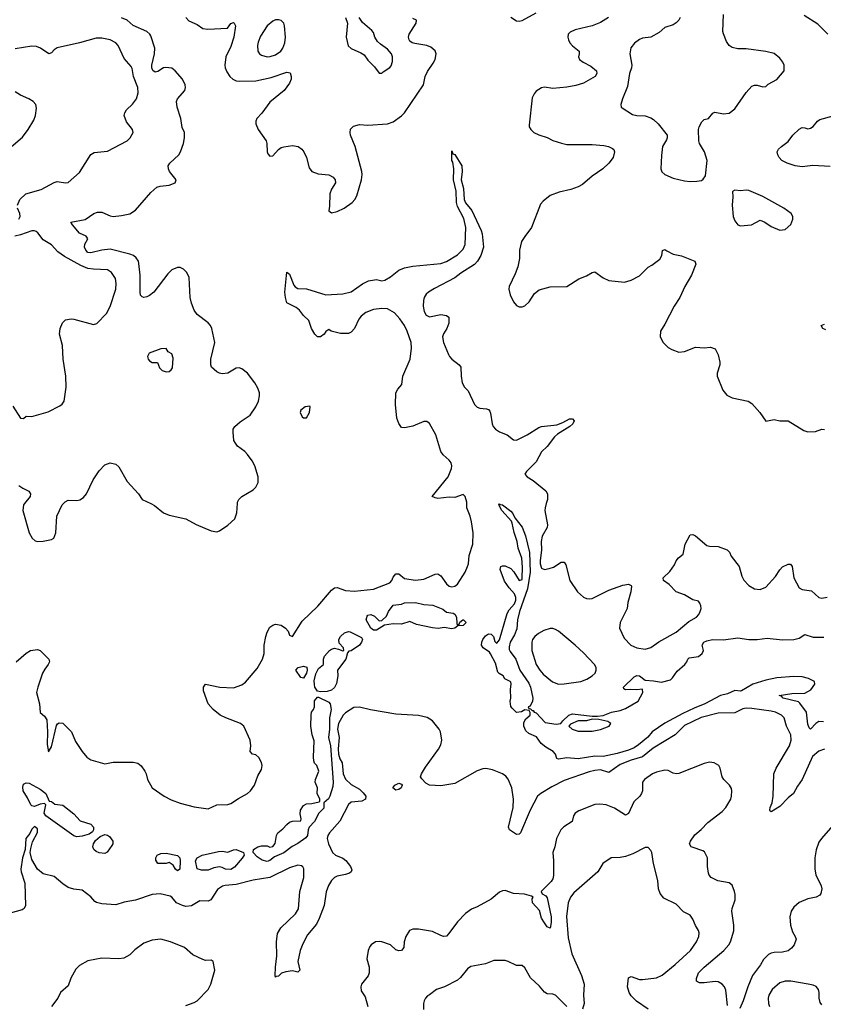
# Model space of a CAD drawing. Header units: inches. Extents: x 1839270 to 1929235, y 762242 to 910350.
# Tile 244 of 256: x 1862283 to 1868022, y 866425 to 873454. Entities that reach past the tile are written whole.
import ezdxf

# ---------------------------------------------------------------- set-up
doc = ezdxf.new("R2010")
doc.units = ezdxf.units.IN
doc.header["$MEASUREMENT"] = 0
doc.layers.add('B8866', color=7, linetype='Continuous')
doc.layers.add('B8867', color=7, linetype='Continuous')

msp = doc.modelspace()

# ---------------------------------------------------------------- linework, layer by layer
at = {"layer": 'B8866', "color": 5}
for points, elevation in [([(1862256.9, 868870), (1862330, 868933.1), (1862360.9, 868950), (1862410, 868958.9), (1862430, 868951.8), (1862490.1, 868890.1), (1862496, 868870), (1862487.6, 868850), (1862461.7, 868818.3), (1862446.5, 868790), (1862411.5, 868690), (1862404.1, 868650), (1862424.1, 868570), (1862428.2, 868508.2), (1862461.4, 868481.4), (1862476.3, 868456.3), (1862481.6, 868370), (1862478.8, 868278.8), (1862487.9, 868227.9), (1862510, 868262.8), (1862544.9, 868415.1), (1862552.6, 868427.4), (1862565.3, 868434.7), (1862590, 868432), (1862652.9, 868370), (1862681, 868301), (1862729, 868229), (1862763.6, 868190), (1862790, 868170.2), (1862890, 868140.8), (1862950, 868154.6), (1863093.7, 868153.7), (1863126.1, 868146.1), (1863150, 868128), (1863175.8, 868090), (1863186.4, 868070), (1863194.6, 868030), (1863230, 867971.3), (1863314.5, 867910), (1863365.2, 867885.2), (1863430, 867862.1), (1863530, 867835.3), (1863630, 867820.2), (1863692, 867848), (1863770, 867851), (1863790, 867858.5), (1863845, 867895), (1863909.7, 867930), (1863930.8, 867950), (1863960.3, 867990), (1863982.8, 868057.2), (1864010, 868102.4), (1864013.8, 868130), (1864010, 868151.5), (1863990, 868188.2), (1863970, 868205.1), (1863945.2, 868210), (1863930, 868229), (1863932.9, 868270), (1863929.7, 868310), (1863882.6, 868410), (1863859.6, 868430), (1863754.3, 868470), (1863715.6, 868490), (1863665.8, 868530), (1863629, 868570), (1863595.9, 868664.1), (1863594.5, 868690), (1863609, 868710), (1863711.9, 868688.1), (1863810, 868683.7), (1863870, 868706), (1863895.6, 868724.4), (1863978.2, 868821.8), (1864017.2, 868890), (1864029.8, 868930), (1864029.8, 868989.8), (1864041.1, 869050), (1864050, 869082), (1864070, 869118), (1864090, 869131.8), (1864110, 869138.3), (1864151.1, 869131.1), (1864180.5, 869110), (1864199.1, 869090), (1864210, 869061), (1864230, 869052), (1864300, 869160), (1864411.5, 869268.5), (1864510, 869380.8), (1864530, 869398.3), (1864550, 869400.8), (1864610, 869379.4), (1864673.5, 869373.5), (1864810, 869388.3), (1864925.2, 869434.8), (1864940.8, 869450), (1864950, 869474.9), (1864970, 869499), (1864990, 869499), (1865030, 869465.2), (1865110, 869452.2), (1865170, 869459.2), (1865250, 869495.9), (1865270, 869497.6), (1865290, 869484.6), (1865330, 869427.6), (1865348.9, 869410), (1865370, 869405.8), (1865390.5, 869409.5), (1865410, 869424.6), (1865464.9, 869510), (1865481.7, 869550), (1865489, 869570), (1865493.7, 869630), (1865518, 869710), (1865521.2, 869790), (1865509.8, 869870.2), (1865500.3, 869910), (1865477.2, 869970), (1865475.6, 870000)], 580), ([(1862318.4, 870000), (1862310.5, 869990), (1862305.5, 869950), (1862350.5, 869790), (1862371.9, 869751.9), (1862393.5, 869733.5), (1862410, 869728.7), (1862450, 869731.5), (1862510, 869742.4), (1862526.9, 869753.1), (1862541, 869790), (1862548.2, 869910), (1862586.6, 869990), (1862596.7, 870000)], 620), ([(1863219.8, 870000), (1863246.9, 869986.9), (1863310, 869934.8), (1863350, 869917.3), (1863470.3, 869890.2), (1863542.8, 869850), (1863650, 869804.4), (1863690, 869797.1), (1863710, 869805.5), (1863770, 869845.5), (1863818.7, 869890), (1863833.3, 869933.3), (1863838.7, 870000)], 620), ([(1868022, 868442), (1867990, 868444.5), (1867969, 868431), (1867929.8, 868389.8), (1867919.7, 868399.8), (1867910, 868424), (1867901.6, 868510), (1867854.7, 868574.7), (1867843.8, 868583.8), (1867734, 868610), (1867724, 868624), (1867706, 868630), (1867796.5, 868643.5), (1867890, 868647.3), (1867932, 868670), (1867961.2, 868710), (1867959, 868730), (1867915.3, 868750), (1867870, 868763.6), (1867810, 868765.1), (1867690, 868756.1), (1867610, 868740.3), (1867518.4, 868710), (1867438, 868662), (1867430, 868659.7), (1867390, 868666.6), (1867338.4, 868641.6), (1867288.2, 868630), (1867176.4, 868570), (1867100, 868540), (1867019.4, 868500.6), (1866890, 868431.6), (1866800.2, 868370), (1866767.9, 868332.1), (1866702.4, 868277.6), (1866670, 868256.9), (1866630, 868240.2), (1866550, 868215), (1866450, 868193.5), (1866390, 868196.4), (1866270, 868177.5), (1866190, 868185), (1866130, 868174.5), (1866119, 868179), (1866108, 868210), (1866093.7, 868230), (1866040.9, 868260.9), (1866007.4, 868287.4), (1865973.9, 868333.9), (1865918.1, 868358.1), (1865897.7, 868377.7), (1865883.1, 868410), (1865883, 868437), (1865896.9, 868463.1), (1865928.7, 868490), (1865928, 868508), (1865922, 868522), (1865890, 868528), (1865867.1, 868512.9), (1865830, 868509), (1865799.5, 868539.5), (1865791.4, 868551.4), (1865784.5, 868590), (1865789.7, 868610.3), (1865787.9, 868672.1), (1865793.6, 868713.6), (1865790, 868724), (1865786, 868730), (1865748.3, 868748.3), (1865735.8, 868770), (1865706.4, 868786.4), (1865696.8, 868796.8), (1865680.6, 868860.6), (1865646.1, 868926.1), (1865638.5, 868938.5), (1865591.8, 868970), (1865581.3, 868990), (1865582.9, 869010), (1865591.4, 869028.6), (1865610, 869054.8), (1865630, 869070.6), (1865650, 869066.8), (1865666.8, 869050), (1865676.3, 869016.3), (1865685.2, 869005.2), (1865690, 869004), (1865710, 869027.3), (1865764.9, 869215.1), (1865778.3, 869241.7), (1865815.8, 869284.2), (1865824.8, 869310), (1865825.3, 869330), (1865816.3, 869356.3), (1865777.5, 869397.5), (1865745.6, 869445.6), (1865714, 869530), (1865718, 869550), (1865730, 869556), (1865750, 869556), (1865790, 869536), (1865812.8, 869512.8), (1865850, 869451), (1865870, 869458), (1865871.6, 869468.4), (1865873.8, 869546.2), (1865869.5, 869609.5), (1865841.6, 869681.6), (1865834.3, 869730), (1865813.6, 869793.6), (1865800.7, 869860.7), (1865794.9, 869874.9), (1865725.6, 869950), (1865704.2, 869990), (1865710, 869999.1), (1865713.7, 869993.7), (1865730, 869990.2), (1865790, 869946.3), (1865803.6, 869930), (1865819, 869899), (1865871.4, 869831.4), (1865895.3, 869770), (1865923.4, 869650), (1865927.5, 869510), (1865910, 869392.3), (1865851, 869230), (1865838, 869170), (1865833.8, 869106.2), (1865817.6, 869062.4), (1865784.6, 869010), (1865777.3, 868977.3), (1865778.8, 868958.8), (1865784.6, 868944.6), (1865824.8, 868890), (1865855.6, 868810), (1865918.4, 868718.4), (1865929.5, 868690), (1865947.1, 868610), (1865944.4, 868590), (1865927.5, 868552.5), (1865914, 868550), (1865918, 868538), (1865930, 868534), (1865942, 868522), (1865950, 868522), (1865958, 868510), (1865970, 868504.9), (1866036.4, 868436.4), (1866114.7, 868425.3), (1866148, 868430), (1866162, 868450), (1866204, 868490), (1866230, 868499.1), (1866370, 868481), (1866410, 868481), (1866450, 868486), (1866510, 868510.7), (1866570, 868521.6), (1866610, 868537.6), (1866699.5, 868590), (1866731.8, 868650), (1866730, 868675.3), (1866690.7, 868669.3), (1866647.5, 868672.5), (1866609.2, 868669.2), (1866598, 868678), (1866595.3, 868690), (1866670, 868763.1), (1866690, 868772), (1866710, 868770.4), (1866750, 868738.8), (1866810, 868735.5), (1866866, 868726), (1866930, 868740.9), (1866944.9, 868755.1), (1866977.3, 868802.7), (1867032, 868850), (1867046.6, 868870), (1867054, 868890), (1867062.5, 868897.5), (1867130, 868908.7), (1867157.2, 868930), (1867166, 868950), (1867157.2, 868990), (1867168.7, 869010), (1867190, 869020.5), (1867231.4, 869028.6), (1867310, 869026.4), (1867410, 869042.6), (1867490.3, 869030.3), (1867550, 869030.4), (1867621.1, 869038.9), (1867730, 869028.1), (1867810.4, 869030.4), (1867850, 869038.7), (1867890, 869064.9), (1867950, 869045.2), (1868025.5, 869045.5)], 560), ([(1866043, 870000), (1866034.6, 869970), (1866033.1, 869950), (1866051.9, 869848.1), (1866049.2, 869830), (1866013.4, 869766.6), (1866006.8, 869730), (1866010.1, 869670), (1865999.2, 869590), (1865999.8, 869570), (1866010, 869539.5), (1866030, 869528.9), (1866064.6, 869535.4), (1866094.8, 869545.2), (1866150, 869580.5), (1866170, 869582), (1866182.3, 869562.3), (1866212.2, 869450), (1866265.7, 869370), (1866310, 869331.8), (1866330, 869322.3), (1866350, 869319), (1866370, 869322), (1866490, 869382.8), (1866590, 869418), (1866630, 869425.5), (1866650, 869416), (1866653, 869410), (1866647, 869370), (1866626.4, 869293.6), (1866621.2, 869250), (1866571.8, 869150), (1866565.4, 869110), (1866598.9, 869038.9), (1866647.4, 868990), (1866690, 868971), (1866750, 868959.8), (1866790, 868971.8), (1866848.1, 869011.9), (1866970, 869081.3), (1867062, 869158), (1867116.3, 869190), (1867132.2, 869207.8), (1867142.7, 869230), (1867148.6, 869250), (1867146, 869270), (1867140.4, 869290), (1867130, 869303.5), (1867090, 869311.9), (1867030, 869347.7), (1866970.9, 869370), (1866921.6, 869421.6), (1866879.3, 869450), (1866878.4, 869470), (1866925.6, 869514.4), (1866958.1, 869561.9), (1866970, 869590.5), (1866987.6, 869612.4), (1867020.5, 869639.5), (1867035.8, 869710), (1867070, 869776.3), (1867090, 869779.5), (1867110, 869770.2), (1867190, 869701.6), (1867210, 869694.9), (1867270, 869694.4), (1867334.3, 869670), (1867351.9, 869651.9), (1867364.4, 869624.4), (1867420.6, 869550), (1867440.8, 869480.8), (1867454, 869454), (1867490, 869415.5), (1867530, 869390.7), (1867570, 869386.8), (1867610, 869403), (1867681.2, 869478.8), (1867710, 869526.7), (1867730, 869547.2), (1867770, 869568.4), (1867788, 869568), (1867798, 869550), (1867810.2, 869470), (1867850, 869399), (1867870, 869385.7), (1867936.5, 869376.5), (1867990, 869330.4), (1868010, 869323.8), (1868048.3, 869331.7)], 580), ([(1868030, 868245.7), (1867990, 868232), (1867945.4, 868194.6), (1867870.1, 868030), (1867836.8, 867983.3), (1867808.9, 867931.1), (1867770, 867899), (1867710, 867837.4), (1867650, 867798.4), (1867643.1, 867803.1), (1867639.6, 867810), (1867642.8, 867830), (1867655.5, 867864.5), (1867663, 867910), (1867667.2, 868070), (1867684.5, 868110), (1867780.9, 868270), (1867793.2, 868310), (1867790.7, 868350), (1867759.8, 868410), (1867743.1, 868470), (1867723.5, 868490), (1867679.6, 868510), (1867650, 868516.9), (1867510, 868538), (1867470, 868539.5), (1867446, 868534), (1867390, 868505.6), (1867270, 868503.1), (1867150, 868473), (1867030, 868414.6), (1866962.6, 868350), (1866806.6, 868253.4), (1866730, 868192.5), (1866650, 868169), (1866570, 868137.6), (1866490, 868079.6), (1866430, 868098.2), (1866390, 868094.7), (1866350, 868085.1), (1866170, 868022.6), (1866082.8, 867977.2), (1866005.2, 867930), (1865980.9, 867910), (1865928.4, 867811.6), (1865858.2, 867650), (1865850, 867639.1), (1865830, 867637.3), (1865780.5, 867670), (1865773.3, 867690), (1865808, 867830), (1865809.9, 867889.9), (1865797.7, 867970), (1865771.8, 868031.7), (1865754.8, 868054.8), (1865730, 868069.8), (1865658.8, 868098.8), (1865611.6, 868108.4), (1865590, 868107.3), (1865549.2, 868090.8), (1865390, 868001.3), (1865290, 867984.8), (1865209.7, 867989.7), (1865184.2, 868004.2), (1865153.8, 868033.8), (1865146, 868050), (1865151.5, 868070), (1865181.4, 868118.6), (1865274.5, 868245.5), (1865290, 868277.1), (1865297.4, 868310), (1865288, 868370), (1865277.4, 868390), (1865229.9, 868450), (1865193.6, 868473.6), (1865130, 868487.3), (1864970, 868497.6), (1864787.6, 868527.6), (1864710, 868546.9), (1864670, 868544.1), (1864610, 868505.5), (1864593.7, 868490), (1864560.1, 868430), (1864553.6, 868390), (1864564.5, 868330), (1864556.9, 868250), (1864559.3, 868210), (1864570, 868178.2), (1864585.7, 868150), (1864594.1, 868070), (1864610, 868032.1), (1864650, 867995), (1864710, 867960.1), (1864736, 867936), (1864753.8, 867910), (1864752.9, 867890), (1864725.5, 867874.5), (1864650, 867867.1), (1864630, 867851.3), (1864570, 867731.7), (1864495.7, 867650), (1864482.8, 867630), (1864478.7, 867610), (1864488.1, 867570), (1864516.1, 867510), (1864538.5, 867490), (1864590, 867467.4), (1864610.9, 867450.9), (1864644.9, 867410), (1864654.3, 867385.7), (1864650.4, 867370), (1864637.8, 867362.2), (1864608.6, 867351.4), (1864550, 867340.6), (1864530, 867330.7), (1864510, 867309.8), (1864487.2, 867272.8), (1864471.5, 867228.5), (1864457.8, 867130), (1864422.3, 867037.7), (1864402, 866998), (1864339.2, 866920.8), (1864304.2, 866855.8), (1864285.5, 866810), (1864270.2, 866730), (1864283, 866670), (1864270, 866655.1), (1864230, 866663.5), (1864183.4, 866656.6), (1864153.7, 866646.3), (1864130, 866626.6), (1864115.3, 866624.7), (1864110, 866618), (1864107.7, 866627.7), (1864109.8, 866689.8), (1864119.6, 866770), (1864116, 866870), (1864124.8, 866930), (1864148.5, 866970), (1864252, 867070), (1864273.7, 867106.3), (1864283.7, 867230), (1864311.6, 867331.6), (1864312.2, 867392.2), (1864305.8, 867405.8), (1864294.4, 867414.4), (1864270, 867417.4), (1864210, 867399.3), (1864068.7, 867331.3), (1863950, 867310.6), (1863830, 867279.9), (1863750, 867273.8), (1863731.6, 867268.4), (1863695.5, 867244.5), (1863648.3, 867171.7), (1863630, 867162.3), (1863570, 867163.1), (1863510, 867127.6), (1863470, 867124.1), (1863446.6, 867130), (1863403, 867150), (1863369.1, 867189.1), (1863356.6, 867196.7), (1863285.9, 867214.1), (1863230, 867209), (1863110, 867168), (1863030, 867154.5), (1862970, 867135.8), (1862870, 867143.1), (1862832.2, 867152.2), (1862819.8, 867159.8), (1862790, 867191.8), (1862730, 867239.5), (1862670, 867246.3), (1862630, 867259.7), (1862590, 867284.7), (1862530, 867338.7), (1862450, 867357.2), (1862409.5, 867389.5), (1862370, 867458), (1862358.7, 867510), (1862362, 867538), (1862375.6, 867584.4), (1862410, 867652), (1862410, 867679), (1862390, 867695.1), (1862370, 867675.3), (1862355.5, 867644.5), (1862327.4, 867610), (1862321.5, 867530), (1862302, 867470), (1862291.4, 867390), (1862293.2, 867370), (1862318.7, 867290), (1862323.6, 867130), (1862314.6, 867110), (1862300.1, 867099.9), (1862190, 867069.4)], 580), ([(1867336.5, 866416.5), (1867325.4, 866525.4), (1867316, 866550), (1867299.7, 866570), (1867270, 866586.4), (1867250, 866588.9), (1867170, 866577.8), (1867138.4, 866578.4), (1867116.3, 866590), (1867115.1, 866610), (1867131.1, 866650), (1867171.9, 866690), (1867311.9, 866808.1), (1867347.5, 866850), (1867358.7, 866870), (1867383.7, 866950), (1867383.4, 866990), (1867369, 867090), (1867371.5, 867110), (1867392.1, 867172.1), (1867392.6, 867210), (1867388.2, 867230), (1867370, 867275.1), (1867350, 867291.6), (1867267.3, 867307.3), (1867220.9, 867330), (1867207.1, 867347.1), (1867201.7, 867361.7), (1867193.7, 867410), (1867193.7, 867470), (1867173.2, 867513.2), (1867161.7, 867521.7), (1867085.8, 867545.8), (1867078.4, 867550), (1867066.9, 867570), (1867073, 867590), (1867104.8, 867635.2), (1867150, 867673.1), (1867197.5, 867722.5), (1867299.5, 867800.5), (1867325.6, 867830), (1867360.7, 867890), (1867367, 867910), (1867369.4, 867950), (1867364.8, 867964.8), (1867352.7, 867990), (1867312, 868030), (1867300.5, 868050), (1867286, 868110), (1867276.2, 868130), (1867242, 868150), (1867210, 868153.3), (1867170, 868145.1), (1866990, 868073.7), (1866970, 868071.1), (1866950, 868075.1), (1866913.5, 868093.5), (1866890, 868096.2), (1866830, 868083.1), (1866802.6, 868070), (1866743.6, 868030), (1866731.4, 868010), (1866730.2, 867950), (1866724.3, 867930), (1866712.2, 867910), (1866669.3, 867870), (1866630, 867787.8), (1866610, 867776.3), (1866530, 867826.5), (1866470, 867848.7), (1866425.9, 867854.1), (1866390, 867851.2), (1866274.7, 867805.3), (1866250.7, 867790), (1866238, 867770), (1866228.2, 867730), (1866167.8, 867692.2), (1866146.2, 867670), (1866117.3, 867610), (1866104, 867550), (1866089.2, 867510), (1866094.2, 867450), (1866094.2, 867345.8), (1866090, 867321.2), (1866078.6, 867301.4), (1866006, 867230), (1866014.8, 867214.8), (1866039.9, 867199.9), (1866050, 867186), (1866078.5, 867050), (1866078.3, 867010), (1866070, 866968), (1866050, 866979.3), (1866030, 867007.8), (1866010, 867039.5), (1865994.5, 867094.5), (1865946, 867150), (1865942.5, 867177.5), (1865948.7, 867190), (1865938, 867198), (1865888.1, 867211.9), (1865810, 867216.2), (1865750, 867237.6), (1865730, 867235.6), (1865710, 867225.6), (1865650, 867175.4), (1865550, 867120.7), (1865510, 867103.7), (1865465.5, 867074.5), (1865410, 867015.1), (1865348.4, 866930), (1865330, 866911.6), (1865310, 866909.7), (1865290, 866915.8), (1865230, 866944.2), (1865130, 866962.6), (1865090, 866962.6), (1865067.5, 866952.5), (1865040.9, 866910), (1865027.9, 866870), (1865026, 866830), (1865010, 866808.5), (1864990, 866806.8), (1864970, 866815.1), (1864930, 866848.6), (1864870, 866872.3), (1864850, 866874.5), (1864824, 866870), (1864793, 866850), (1864782.3, 866837.7), (1864770.4, 866810), (1864763.1, 866750), (1864778.5, 866690), (1864779.7, 866650), (1864771, 866629), (1864724.9, 866570), (1864718.5, 866550), (1864720.5, 866520.5), (1864750, 866477.3), (1864768.6, 866408.6)], 620), ([(1868090, 867702), (1868008.5, 867610), (1867990, 867582.7), (1867971.2, 867528.8), (1867961.2, 867470), (1867961.8, 867390), (1867969.3, 867350), (1868006.9, 867270), (1868010.3, 867249.8), (1868004.4, 867215.6), (1867995.8, 867204.2), (1867970, 867190.9), (1867910, 867178.9), (1867848, 867152), (1867810, 867118.7), (1867792.9, 867090), (1867782.8, 867050), (1867786.2, 866990), (1867801.7, 866941.7), (1867820.7, 866910), (1867827.2, 866890), (1867812.4, 866850), (1867794.8, 866825.2), (1867770, 866806.8), (1867730, 866797.3), (1867670, 866795.5), (1867650, 866790.9), (1867630, 866780.4), (1867594.8, 866745.2), (1867572.9, 866707.1), (1867516.1, 866630), (1867482.9, 866550), (1867450, 866449.5), (1867424.8, 866395.2)], 620), ([(1866769.8, 866389.8), (1866688.5, 866448.5), (1866650, 866486.3), (1866635.1, 866510), (1866623.5, 866550), (1866630, 866614.8), (1866650, 866623.1), (1866710, 866601.7), (1866730, 866601.7), (1866830, 866613.1), (1866870, 866633.4), (1866963, 866710), (1867072.4, 866810), (1867115.4, 866870), (1867132.6, 866910), (1867134.7, 866934.7), (1867131.3, 866951.3), (1867108, 866988), (1867090, 867034), (1867070, 867062.7), (1867024.2, 867084.2), (1866970, 867139.7), (1866883.5, 867183.5), (1866856.6, 867216.6), (1866844.5, 867250), (1866839.7, 867310), (1866808.2, 867430), (1866796.2, 867510), (1866790, 867524), (1866770, 867544), (1866750, 867545.2), (1866661.4, 867498.6), (1866610, 867480.5), (1866570, 867473), (1866506.8, 867470), (1866446, 867430), (1866410.4, 867370), (1866239.8, 867220.2), (1866215.4, 867190), (1866198.9, 867150), (1866187.3, 867052.7), (1866199.2, 866899.2), (1866225.5, 866785.5), (1866295.5, 866630), (1866314.9, 866570), (1866308.2, 866490), (1866313.4, 866430), (1866302, 866390)], 640), ([(1863470, 866415.8), (1863530, 866437), (1863550, 866450.4), (1863629.6, 866530), (1863647.3, 866570), (1863676.2, 866670), (1863665.2, 866730), (1863650, 866740.9), (1863610, 866738.4), (1863590, 866745.1), (1863518.3, 866778.3), (1863460.5, 866830), (1863359.6, 866870), (1863290, 866890.7), (1863230, 866883.8), (1863170, 866861.2), (1863105.6, 866814.4), (1863070, 866779.1), (1863026.3, 866753.7), (1862990.3, 866749.7), (1862870, 866754.2), (1862770, 866735.1), (1862710, 866701), (1862684.6, 866675.4), (1862648.5, 866611.5), (1862630, 866558), (1862574.9, 866510), (1862555.3, 866470), (1862510, 866409.6)], 620), ([(1866190, 866409.5), (1866110, 866489.6), (1866090, 866496.9), (1866050, 866499.5), (1866030, 866512), (1865994.8, 866554.8), (1865930, 866614), (1865890, 866686.6), (1865870, 866702), (1865830, 866702), (1865771, 866731), (1865750, 866736.9), (1865670, 866737.6), (1865610, 866714.7), (1865504.9, 866695.1), (1865481.8, 866678.2), (1865430, 866615.6), (1865410, 866598.3), (1865317.3, 866550), (1865258.8, 866530), (1865210, 866493.2), (1865194, 866486), (1865181, 866470), (1865170.8, 866450), (1865167.3, 866430), (1865167.7, 866387.7)], 640), ([(1868010, 866420.9), (1867998.9, 866438.9), (1867992.8, 866470), (1867992.6, 866510), (1867986.6, 866530), (1867971.5, 866551.5), (1867950, 866561.7), (1867914, 866570), (1867790, 866589.8), (1867750, 866589.8), (1867710, 866578), (1867656, 866530), (1867632.9, 866490), (1867627.7, 866470), (1867630.3, 866430), (1867636.5, 866410)], 640)]:
    msp.add_lwpolyline(points, dxfattribs=dict(at, elevation=elevation))
for points, elevation in [([(1865410, 869132), (1865422, 869138), (1865425.6, 869154.4), (1865448, 869170), (1865451.3, 869170), (1865470.8, 869150), (1865450, 869128.7), (1865412.7, 869127.3), (1865390, 869109.3), (1865370, 869105.1), (1865314.8, 869114.8), (1865270.8, 869109.2), (1865230, 869111.9), (1865116.3, 869136.3), (1865070, 869158.5), (1865010, 869139.1), (1864950, 869140.3), (1864887.1, 869132.9), (1864830, 869095.8), (1864810, 869095.1), (1864789.7, 869109.7), (1864756.4, 869170), (1864763.3, 869196.7), (1864770, 869204.4), (1864790, 869208.9), (1864816.4, 869196.4), (1864850, 869162.8), (1864870, 869164.7), (1864902.9, 869197.1), (1864915.6, 869230), (1864950, 869274), (1865010, 869282.8), (1865030, 869291.8), (1865110, 869292.8), (1865170, 869279.8), (1865233.6, 869273.6), (1865304.9, 869244.9), (1865330, 869224.2), (1865377.6, 869217.6), (1865390.2, 869210.2), (1865401.1, 869190), (1865403.5, 869143.5)], 560), ([(1866090, 869109), (1866070, 869109), (1866026.2, 869093.8), (1865988.2, 869071.8), (1865961.5, 869050), (1865945.4, 869030), (1865939, 869010), (1865939.3, 868950), (1865971.2, 868850), (1865996.8, 868810), (1866021.8, 868781.8), (1866086.7, 868726.7), (1866130, 868711), (1866170, 868711.9), (1866290, 868728.6), (1866333.3, 868746.7), (1866372.1, 868770), (1866392, 868790), (1866400.4, 868810), (1866398.8, 868830), (1866388.7, 868850), (1866310, 868933.9), (1866250, 868989.3), (1866130, 869088.2), (1866110, 869102)], 580), ([(1864430, 868655.1), (1864410, 868659.6), (1864391.6, 868690), (1864387.4, 868707.4), (1864386.8, 868733.3), (1864396.6, 868783.4), (1864417.7, 868822.3), (1864452, 868850), (1864451.8, 868890), (1864458.5, 868910), (1864494.5, 868950), (1864510, 868961.5), (1864530, 868967.2), (1864560.7, 868960.7), (1864590, 868948.4), (1864598, 868950), (1864596, 868970), (1864563.5, 869003.5), (1864561.2, 869030), (1864572.9, 869050), (1864602.4, 869077.6), (1864630, 869087.3), (1864644, 869084), (1864723, 869043), (1864730.5, 869030), (1864723.7, 869010), (1864708.4, 868990), (1864650, 868949.7), (1864634.4, 868945.6), (1864624.5, 868935.5), (1864611.4, 868888.6), (1864551.6, 868810), (1864554.3, 868770), (1864544.6, 868715.4), (1864532.1, 868687.9), (1864510, 868667.1), (1864478.2, 868658.2)], 560), ([(1864310, 868752.3), (1864290, 868758), (1864254, 868810), (1864271.3, 868828.7), (1864310, 868839.5), (1864332.4, 868832.4), (1864337, 868810), (1864332, 868790)], 560), ([(1864050, 867443.9), (1864013.9, 867453.9), (1863978.8, 867478.8), (1863949.6, 867510), (1863953.3, 867530), (1863983.7, 867550), (1864010, 867555.8), (1864050, 867556), (1864070, 867547.7), (1864090, 867552.7), (1864106.3, 867573.7), (1864115.8, 867630), (1864126, 867650), (1864161.4, 867678.6), (1864190, 867709.5), (1864210, 867725.9), (1864230, 867733), (1864290, 867734), (1864294, 867750), (1864286.1, 867786.1), (1864288.3, 867810), (1864310, 867843.5), (1864330, 867857.2), (1864370, 867857.6), (1864422, 867870), (1864425.6, 867874.4), (1864427, 867890), (1864406.9, 867930), (1864409.7, 867970), (1864394, 868010), (1864396.3, 868030), (1864418.7, 868090), (1864405.6, 868130), (1864387.2, 868147.2), (1864383.1, 868163.1), (1864380.2, 868190), (1864386, 868306), (1864371.1, 868350), (1864363.2, 868410), (1864363.4, 868490), (1864367.3, 868510), (1864381.7, 868530), (1864388.5, 868550), (1864388.9, 868591.1), (1864410, 868618), (1864416.7, 868616.7), (1864490, 868582.3), (1864499.2, 868570), (1864506.4, 868530), (1864495.3, 868470), (1864496.5, 868390), (1864487.2, 868330), (1864502.3, 868270), (1864522, 868010), (1864519, 867981), (1864498.8, 867910), (1864488.9, 867891.1), (1864455.6, 867864.4), (1864454, 867826), (1864420.3, 867790), (1864387.8, 867730), (1864350.1, 867689.9), (1864341.9, 867670), (1864338, 867630), (1864326.1, 867613.9), (1864270, 867572), (1864228.5, 867551.5), (1864170, 867506), (1864102.5, 867477.5), (1864070, 867452.9)], 560), ([(1866370, 868461.2), (1866330, 868449.6), (1866270, 868449.4), (1866216, 868424), (1866204.7, 868410), (1866227.3, 868390), (1866270, 868376.1), (1866370, 868375.2), (1866430, 868387.7), (1866493.2, 868410), (1866504, 868430), (1866483.2, 868443.2), (1866418, 868458)], 560), ([(1862690, 867620.3), (1862670, 867628.8), (1862470.6, 867770), (1862457.4, 867790), (1862469.2, 867849.2), (1862459.1, 867859.1), (1862430, 867853.3), (1862390, 867836.4), (1862370, 867841.7), (1862361.7, 867850), (1862340, 867900), (1862308.2, 867948.2), (1862305.3, 867974.7), (1862310, 867997.1), (1862330, 868006.4), (1862350, 868003.8), (1862430, 867960.4), (1862468.7, 867930), (1862494.6, 867874.6), (1862510, 867871.8), (1862534.2, 867854.2), (1862590, 867846.3), (1862670, 867785.9), (1862714.4, 867734.4), (1862790.3, 867710), (1862809.2, 867690), (1862811.2, 867670), (1862802.8, 867657.2), (1862780, 867640), (1862730, 867624.8)], 560), ([(1864970, 867954.3), (1864948.5, 867970), (1864961.3, 867990), (1864990, 868002.7), (1865010, 867995.8), (1865014.3, 867990), (1865006.7, 867970), (1864990, 867959.2)], 580), ([(1862890, 867502.3), (1862850, 867506.4), (1862830, 867515.6), (1862812.4, 867530), (1862804.5, 867550), (1862809.1, 867570.9), (1862824.6, 867595.4), (1862856.9, 867623.1), (1862890, 867636.6), (1862910, 867633.2), (1862923.8, 867623.8), (1862949, 867590), (1862948.5, 867570), (1862941.2, 867558.8), (1862908.5, 867511.5)], 560), ([(1863410, 867377.4), (1863396.3, 867390), (1863378.8, 867418.8), (1863350, 867436.9), (1863330, 867430.9), (1863269.6, 867430), (1863254.7, 867454.7), (1863254.2, 867470), (1863263.9, 867490), (1863290, 867502.4), (1863330, 867504.4), (1863410, 867486.7), (1863425.8, 867470), (1863429.1, 867450), (1863426.4, 867390)], 560), ([(1863790, 867386.9), (1863752.3, 867390), (1863730, 867402.7), (1863710, 867407.1), (1863670, 867399.2), (1863630, 867382.4), (1863582.1, 867382.1), (1863550, 867392.7), (1863538.2, 867450), (1863550.8, 867470), (1863585.1, 867490), (1863703.5, 867516.5), (1863730, 867518.9), (1863770, 867511.6), (1863810, 867528.1), (1863830, 867529.2), (1863881.6, 867510), (1863885.3, 867490), (1863871.3, 867468.7), (1863816.5, 867403.5)], 560)]:
    msp.add_lwpolyline(points, close=True, dxfattribs=dict(at, elevation=elevation))
at = {"layer": 'B8867', "color": 5}
for points, elevation in [([(1863838.7, 870000), (1863839.5, 870010), (1863847, 870030), (1863868.5, 870051.5), (1863950, 870098), (1863970, 870116.3), (1863986, 870150), (1863986.9, 870190), (1863962.6, 870270), (1863944.2, 870304.2), (1863910.6, 870350.6), (1863890, 870372.8), (1863838.7, 870410), (1863823, 870430), (1863813.3, 870450), (1863808.2, 870510), (1863808.2, 870530), (1863818.4, 870550), (1863856.6, 870583.4), (1863928.6, 870631.4), (1863969.6, 870690), (1863987.3, 870730), (1863994.5, 870770), (1863994.5, 870790), (1863983.9, 870823.9), (1863962, 870862), (1863909.6, 870930), (1863870, 870963), (1863850, 870969.6), (1863830, 870966), (1863770, 870931.2), (1863730, 870926.4), (1863709.8, 870929.8), (1863690, 870940.5), (1863653.9, 870973.9), (1863647.7, 870990), (1863647.8, 871030), (1863675.8, 871150), (1863654.3, 871250), (1863644.7, 871270), (1863627.8, 871290), (1863550, 871349.7), (1863530, 871380.7), (1863510.7, 871430.7), (1863501.2, 871470), (1863493.7, 871613.7), (1863475.6, 871650), (1863453.4, 871673.4), (1863430, 871685.6), (1863410, 871686), (1863370, 871669.6), (1863340, 871640), (1863241.6, 871510), (1863210, 871484.2), (1863190, 871474.7), (1863170, 871471.5), (1863156.9, 871476.9), (1863146.6, 871486.6), (1863142.2, 871510), (1863143, 871630), (1863134.2, 871714.2), (1863130.9, 871730.9), (1863115, 871755), (1863095.4, 871770), (1863070, 871780.9), (1862930, 871815.4), (1862870, 871809.9), (1862790, 871789.2), (1862770, 871792.8), (1862755.1, 871810), (1862746, 871830), (1862748.3, 871851.7), (1862769.4, 871890), (1862762.9, 871902.9), (1862757.2, 871910), (1862710, 871929.7), (1862660.7, 871990), (1862649.3, 872010), (1862750, 872028.2), (1862812.7, 872070), (1862838.9, 872081.1), (1862870, 872079.6), (1862930, 872053.6), (1862950, 872050.2), (1863010, 872055.8), (1863070.7, 872069.3), (1863110, 872095.3), (1863220.2, 872219.8), (1863261.7, 872258.3), (1863285.5, 872265.5), (1863350, 872273.4), (1863392.3, 872290), (1863399.6, 872310), (1863353.7, 872370), (1863345.7, 872390), (1863344.4, 872410), (1863354.3, 872430), (1863420.4, 872490), (1863432.4, 872510), (1863453.5, 872570), (1863461, 872610), (1863459.1, 872650), (1863444.1, 872684.1), (1863434.6, 872750), (1863406.6, 872830), (1863403.1, 872870), (1863409.8, 872890), (1863462.4, 872950), (1863467.3, 872970), (1863465, 872990), (1863445.4, 873030), (1863394, 873090), (1863370, 873107.3), (1863325.9, 873114.1), (1863308.9, 873110), (1863270, 873084.6), (1863250, 873080.8), (1863232.7, 873092.7), (1863227.2, 873110), (1863227.6, 873130), (1863246.6, 873210), (1863247.1, 873250), (1863218.5, 873338.5), (1863211.6, 873351.6), (1863190, 873371.1), (1863093.4, 873413.4), (1863050, 873450.8), (1863010, 873468.6)], 620), ([(1863468.3, 873470), (1863490, 873446), (1863550, 873421.1), (1863590, 873392.2), (1863627, 873387), (1863766.7, 873393.3), (1863790, 873427.7), (1863810, 873434), (1863814.4, 873430), (1863823.7, 873410), (1863811.6, 873330), (1863790, 873262.9), (1863755.3, 873190), (1863748.4, 873130), (1863750.2, 873110), (1863761.5, 873081.5), (1863783.2, 873050), (1863804.6, 873030), (1863830, 873017.5), (1863850, 873015.2), (1863970, 873018.9), (1864078.9, 873041.1), (1864190, 873079.5), (1864214.3, 873074.3), (1864222.6, 873050), (1864222.3, 873030), (1864210, 873001.6), (1864170.7, 872949.3), (1864070, 872865.7), (1864012.7, 872787.3), (1863977.6, 872750), (1863968.7, 872730), (1863968.5, 872710), (1863985.7, 872670), (1864043.1, 872590), (1864048.9, 872570), (1864050.5, 872510), (1864056.1, 872496.1), (1864070, 872479.1), (1864090, 872482.4), (1864131.9, 872528.1), (1864150, 872541.3), (1864170, 872547), (1864230, 872556.9), (1864270.5, 872550), (1864298.7, 872530), (1864313.1, 872510), (1864330.3, 872470), (1864350, 872396), (1864370, 872370.6), (1864414.9, 872354.9), (1864490, 872346.7), (1864520.7, 872330), (1864534.9, 872310), (1864537.1, 872290), (1864510, 872245.2), (1864497.6, 872210), (1864496.3, 872123.7), (1864491.3, 872090), (1864510, 872076), (1864550, 872085.5), (1864599, 872110), (1864657.2, 872150), (1864676, 872170), (1864690, 872198), (1864724, 872310), (1864728.4, 872350), (1864727.1, 872370), (1864678.2, 872550), (1864645.3, 872630), (1864642.3, 872650), (1864646.5, 872673.5), (1864666.1, 872693.9), (1864710, 872705.5), (1864770, 872702.2), (1864910, 872710.2), (1864950, 872724.9), (1865010, 872767.9), (1865030.8, 872790), (1865166, 872990), (1865179.3, 873050), (1865194.5, 873085.5), (1865236.8, 873143.2), (1865250.9, 873170), (1865256, 873210), (1865250, 873231.6), (1865218.9, 873258.9), (1865189.8, 873269.8), (1865104.1, 873284.1), (1865085.6, 873290), (1865070, 873302), (1865063.9, 873310), (1865059.8, 873330), (1865064.5, 873350), (1865113.6, 873430), (1865115.6, 873450), (1865090, 873462)], 620), ([(1864610.3, 873470.3), (1864622.8, 873430), (1864615.5, 873330), (1864628.1, 873268.1), (1864650, 873248), (1864718.4, 873218.4), (1864743, 873203), (1864770, 873166), (1864817.5, 873117.5), (1864850, 873072), (1864870, 873072), (1864878, 873082), (1864926.6, 873113.4), (1864935.5, 873124.5), (1864945.1, 873154.9), (1864944.7, 873190), (1864937.7, 873210), (1864910, 873244.4), (1864859.1, 873279.1), (1864839.3, 873299.3), (1864819.5, 873330), (1864810, 873362), (1864798.3, 873378.3), (1864730, 873434), (1864706.6, 873470)], 640), ([(1866488.5, 873470), (1866430, 873434.2), (1866370, 873409.8), (1866250, 873381), (1866214.5, 873365.5), (1866199.5, 873350), (1866196.5, 873330), (1866201.1, 873310), (1866212.2, 873290), (1866230, 873268.4), (1866279.3, 873230), (1866279.3, 873210), (1866272.7, 873190), (1866279.5, 873170), (1866306, 873150), (1866361.8, 873121.8), (1866402, 873090), (1866404.6, 873070), (1866392.8, 873050), (1866310, 873002), (1866255.4, 872984.6), (1866190, 872972.4), (1866090, 872964.1), (1866030, 872972), (1866010, 872968.5), (1865970, 872943), (1865955.8, 872924.2), (1865943.5, 872896.5), (1865921.2, 872701.2), (1865922, 872690), (1865932.4, 872670), (1865955.5, 872650), (1865990, 872633.1), (1866050, 872612.9), (1866090, 872591.5), (1866152, 872572), (1866190, 872564.5), (1866370, 872562.5), (1866455.5, 872555.5), (1866488.2, 872548.2), (1866515.6, 872535.6), (1866526.7, 872526.7), (1866531.1, 872511.1), (1866521.8, 872470), (1866490.3, 872430), (1866447.2, 872390), (1866370, 872338.2), (1866301.9, 872278.1), (1866270, 872260.3), (1866218.3, 872241.7), (1866136.5, 872223.5), (1866070, 872198.7), (1866020.7, 872159.3), (1866001.7, 872138.3), (1865938.7, 871970), (1865890, 871907), (1865867.4, 871870), (1865852.9, 871810), (1865851.3, 871750), (1865839.7, 871690), (1865821.1, 871638.9), (1865778.7, 871550), (1865775.8, 871530), (1865784.9, 871490), (1865810, 871440.7), (1865830, 871414), (1865850, 871403.8), (1865870, 871404.4), (1865890, 871412.7), (1865920.1, 871439.9), (1865959.8, 871500.2), (1865993.2, 871526.8), (1866070, 871547.7), (1866190, 871550.3), (1866275.5, 871604.5), (1866330, 871625.8), (1866370, 871650.3), (1866390, 871654.9), (1866450, 871610.4), (1866490, 871592.4), (1866601.6, 871581.6), (1866650, 871593.8), (1866710, 871626.7), (1866770, 871687), (1866798.2, 871701.8), (1866855.3, 871744.7), (1866867.8, 871770), (1866873.2, 871806.8), (1866890, 871814.8), (1866903.7, 871803.7), (1866950, 871781.3), (1867010, 871768.5), (1867104.7, 871730), (1867110.4, 871710), (1867080.4, 871630), (1867032, 871550), (1866996.5, 871470), (1866957.4, 871410), (1866890, 871281.2), (1866858, 871230), (1866856.3, 871190), (1866879.1, 871150), (1866914, 871114), (1866938.8, 871098.8), (1866990, 871080.5), (1867030, 871086), (1867110, 871115.5), (1867170, 871110.6), (1867216, 871116), (1867250, 871104.7), (1867270, 871062), (1867282.4, 871010), (1867283.1, 870990), (1867264, 870930), (1867262.8, 870910), (1867303, 870810), (1867333.4, 870773.4), (1867370, 870755.8), (1867484.7, 870730), (1867510, 870715.5), (1867567.3, 870650), (1867610, 870587.3), (1867670, 870600.7), (1867710, 870590.8), (1867770, 870590.5), (1867881.4, 870521.4), (1867910, 870512.4), (1867966, 870514), (1868010, 870530.6), (1868030, 870528.2)], 620), ([(1865790, 873471.6), (1865830, 873447.4), (1865850, 873444.2), (1865870, 873447.6), (1865970, 873503.8)], 620), ([(1866998.3, 873470), (1866988.9, 873450), (1866970, 873431.1), (1866950, 873418.5), (1866890, 873399.1), (1866850, 873363.5), (1866790.3, 873329.7), (1866730, 873322.4), (1866710, 873313), (1866673.9, 873286.1), (1866647.7, 873252.3), (1866640.3, 873210), (1866654.6, 873130), (1866652, 873110), (1866638, 873070), (1866622.6, 872977.4), (1866587, 872890), (1866575.5, 872850), (1866578.8, 872830), (1866584.7, 872824.7), (1866658.3, 872778.3), (1866690, 872770.3), (1866750, 872767.7), (1866790, 872754.7), (1866810, 872742.8), (1866842, 872710), (1866905.5, 872630), (1866907.3, 872610), (1866902.5, 872597.5), (1866873, 872550), (1866865.2, 872485.2), (1866862, 872390), (1866868.4, 872368.4), (1866890.3, 872350.3), (1866950, 872323.8), (1867030, 872303), (1867070, 872299.1), (1867118.6, 872301.4), (1867152.7, 872307.3), (1867164.7, 872315.3), (1867179.3, 872340.7), (1867192.3, 872450), (1867172.3, 872510), (1867137.2, 872570), (1867133.2, 872590), (1867129.3, 872670.7), (1867134, 872690), (1867154.8, 872725.2), (1867170, 872741), (1867202, 872750), (1867232.7, 872787.3), (1867246.8, 872793.2), (1867310, 872781.6), (1867350, 872786), (1867390, 872817), (1867470, 872935.5), (1867510, 872978.8), (1867530, 872986.8), (1867550, 872987.3), (1867590, 872976), (1867610, 872978), (1867626.6, 872993.4), (1867690, 873026.4), (1867742, 873090), (1867742, 873130), (1867732.7, 873150), (1867710, 873179.3), (1867670, 873212.3), (1867610, 873226.6), (1867470, 873246), (1867410, 873247.3), (1867370, 873256.9), (1867350, 873269.6), (1867330, 873299.3), (1867307.7, 873352.3), (1867304.7, 873370), (1867308.6, 873491.4)], 640), ([(1868053.5, 873350), (1867981.7, 873421.7), (1867884.7, 873484.7)], 620), ([(1862266.4, 872130), (1862285, 872170), (1862327.1, 872210), (1862436.8, 872243.2), (1862530, 872292.9), (1862550, 872298.9), (1862610, 872290.4), (1862630, 872293), (1862710, 872363.7), (1862790, 872492), (1862814.2, 872505.8), (1862910, 872516.9), (1863049.4, 872590), (1863073, 872610), (1863093.3, 872650), (1863089.6, 872670), (1863044.6, 872724.6), (1863029.7, 872770.3), (1863033.3, 872790), (1863045.6, 872810), (1863088.6, 872851.4), (1863116.2, 872890), (1863128.2, 872931.8), (1863125.6, 872970), (1863096.1, 873050), (1863086.4, 873106.4), (1863080, 873120), (1863030, 873178), (1862987.1, 873270), (1862969.6, 873290), (1862930, 873310.9), (1862870, 873322.7), (1862830, 873323.5), (1862710, 873288.5), (1862550, 873252.8), (1862530, 873238.9), (1862510, 873216.9), (1862490, 873211.2), (1862431.5, 873251.5), (1862402.4, 873262.4), (1862370, 873264.5), (1862250, 873245.3)], 640), ([(1862174.9, 872505.1), (1862303.3, 872616.7), (1862344.5, 872670), (1862383.3, 872736.7), (1862397, 872770), (1862402.7, 872822.7), (1862397.2, 872850), (1862379, 872870), (1862349.2, 872890), (1862290, 872915.1), (1862250, 872938.3)], 660), ([(1868070, 872405.8), (1867946.6, 872413.4), (1867870, 872404.6), (1867821.2, 872410), (1867762.7, 872430), (1867726, 872450), (1867705.2, 872470), (1867696, 872490), (1867692.7, 872510), (1867702.7, 872530), (1867722.7, 872550), (1867770, 872584), (1867803.7, 872630), (1867850, 872674), (1867870, 872684), (1867890, 872682.8), (1867910, 872674.8), (1867930, 872679.1), (1867950, 872690.8), (1867979.3, 872730), (1867997.4, 872742.6), (1868092.2, 872767.8)], 620), ([(1865475.6, 870000), (1865475.1, 870010), (1865464.2, 870050), (1865450, 870065.6), (1865390, 870043.1), (1865350, 870046.4), (1865270, 870037.2), (1865250, 870039.7), (1865229.4, 870050), (1865342, 870190), (1865366.5, 870250), (1865369, 870270), (1865363.7, 870290), (1865348.7, 870310), (1865307.1, 870347.1), (1865290.7, 870370.7), (1865253.7, 870490), (1865210, 870571.1), (1865190, 870585.7), (1865170, 870585.1), (1865090, 870552.8), (1865030, 870540.5), (1865010, 870542.9), (1864990, 870572.7), (1864975.4, 870610), (1864966.5, 870706.5), (1864969.7, 870790), (1864983.5, 870816.5), (1865012.7, 870850), (1865018.4, 870910), (1865072.4, 871030), (1865081, 871110), (1865078.6, 871150), (1865049.9, 871230), (1865030.3, 871270.3), (1864998.6, 871318.6), (1864960.5, 871360.5), (1864910, 871389.1), (1864870, 871393), (1864810, 871386.1), (1864755.3, 871364.7), (1864721.1, 871338.9), (1864704.4, 871315.6), (1864673.8, 871250), (1864650, 871223.2), (1864630, 871214.8), (1864574.7, 871214.7), (1864508, 871230), (1864490, 871242), (1864470, 871229.3), (1864457.1, 871210), (1864430.4, 871190), (1864410, 871189.8), (1864391.6, 871210), (1864366.9, 871250), (1864347.9, 871307.9), (1864310, 871342.4), (1864281.3, 871381.3), (1864258.5, 871398.5), (1864190, 871432), (1864180.2, 871470), (1864177.3, 871510), (1864190, 871650.8), (1864210, 871637.3), (1864240.1, 871560.1), (1864250, 871546.7), (1864270, 871536), (1864330, 871533.1), (1864469.2, 871489.2), (1864590, 871497.2), (1864650, 871512.2), (1864730, 871567.9), (1864773.2, 871590), (1864830, 871600.3), (1864870, 871590.2), (1864890, 871593.7), (1864930, 871618.3), (1864990, 871665.9), (1865030, 871683.2), (1865090, 871695.8), (1865290, 871713.4), (1865331.3, 871728.7), (1865410, 871775.2), (1865450, 871816.9), (1865464.6, 871850), (1865469.3, 871970), (1865455.6, 872035.6), (1865410, 872121.8), (1865401.7, 872150), (1865398.7, 872230), (1865380.9, 872310), (1865384.2, 872390), (1865376.4, 872436.4), (1865369.8, 872450), (1865370, 872518), (1865376.9, 872496.9), (1865390, 872490.8), (1865439.6, 872410), (1865442, 872370), (1865434.7, 872310), (1865451.3, 872250), (1865457.2, 872170), (1865466.2, 872146.2), (1865512.9, 872092.9), (1865578.4, 871950), (1865586.2, 871926.2), (1865595.3, 871830), (1865575.2, 871770), (1865552.4, 871730), (1865530, 871705.8), (1865434.3, 871645.7), (1865390, 871610.6), (1865244.1, 871535.9), (1865203.1, 871510), (1865186.2, 871493.8), (1865171.5, 871470), (1865166.5, 871450), (1865164.9, 871410), (1865171.3, 871370), (1865185.7, 871345.7), (1865210, 871333), (1865290, 871350.2), (1865330, 871342.3), (1865348.4, 871330), (1865348.6, 871288.6), (1865332.2, 871250), (1865308.4, 871211.6), (1865302.7, 871190), (1865310.2, 871150), (1865344.6, 871064.6), (1865351.5, 871050), (1865370, 871030.3), (1865421.6, 870990), (1865433.7, 870973.7), (1865435.2, 870910), (1865442.9, 870862.9), (1865459.3, 870830), (1865484.5, 870804.5), (1865530, 870707.9), (1865550, 870688.1), (1865570, 870680.2), (1865616.4, 870676.4), (1865630.9, 870670.9), (1865639.6, 870659.6), (1865645.9, 870645.9), (1865656.5, 870570), (1865663.8, 870550), (1865680.3, 870530), (1865710, 870512.3), (1865764.9, 870490), (1865810, 870454.4), (1865830, 870453.7), (1865907.6, 870490), (1865990, 870543.1), (1866009, 870550), (1866117.6, 870562.4), (1866162.2, 870577.8), (1866210, 870605.5), (1866230, 870606), (1866242.8, 870590), (1866233, 870570), (1866210.4, 870550), (1866124.5, 870495.5), (1866103, 870477), (1866050, 870407.8), (1866010, 870369.6), (1865970, 870297.4), (1865901.6, 870230), (1865890.7, 870210), (1865906.8, 870190), (1865950, 870164.2), (1866040.3, 870090), (1866053.1, 870070), (1866051.5, 870030), (1866043, 870000)], 580), ([(1862276.4, 872030), (1862285.4, 872050), (1862284.7, 872070), (1862267.7, 872107.7)], 640), ([(1862234.9, 870694.9), (1862288, 870610), (1862310, 870607.3), (1862330, 870622.8), (1862370, 870622), (1862485.9, 870654.1), (1862570, 870697), (1862587.3, 870710), (1862601.3, 870730), (1862616.1, 870830), (1862612, 870910), (1862592.8, 871030), (1862587.9, 871127.9), (1862566.6, 871210), (1862573.2, 871250), (1862589.2, 871290), (1862610, 871310.8), (1862650, 871318.8), (1862670, 871317.3), (1862810, 871278.8), (1862834.2, 871285.8), (1862902.5, 871357.5), (1862930, 871407.3), (1862969.8, 871530), (1862972.4, 871570), (1862967.2, 871607.2), (1862938.7, 871650), (1862910, 871669.7), (1862810, 871672.9), (1862770, 871679.2), (1862718.6, 871698.6), (1862603.4, 871763.4), (1862556.2, 871796.2), (1862510, 871847), (1862450, 871882.9), (1862413.6, 871933.6), (1862401.8, 871941.8), (1862390, 871946.9), (1862370, 871946.4), (1862290, 871918.8), (1862249, 871910)], 640), ([(1868040.2, 871240.2), (1868018, 871250), (1868006, 871270), (1868030, 871281)], 620), ([(1862596.7, 870000), (1862608.5, 870011.5), (1862630, 870023.8), (1862690, 870021.6), (1862712.9, 870027.1), (1862737.7, 870042.3), (1862760.9, 870070), (1862807.6, 870170), (1862850, 870234), (1862890, 870277.3), (1862930, 870290.7), (1862970, 870280.5), (1862990, 870262), (1863050, 870156.3), (1863130.8, 870070), (1863158, 870030), (1863219.8, 870000)], 620), ([(1862278, 870130), (1862306, 870110), (1862348.2, 870088.2), (1862360.7, 870070), (1862358, 870050), (1862318.4, 870000)], 620)]:
    msp.add_lwpolyline(points, dxfattribs=dict(at, elevation=elevation))
for points, elevation in [([(1864130, 873454), (1864110, 873453.2), (1864090, 873443.7), (1864049.1, 873410.9), (1864002.5, 873337.5), (1863985.1, 873294.9), (1863980.3, 873270), (1863983.7, 873230), (1863996.4, 873210), (1864010, 873200.3), (1864050.2, 873190.2), (1864071.6, 873191.6), (1864110, 873203.8), (1864147.4, 873230), (1864161.2, 873250), (1864177.1, 873290), (1864182, 873330), (1864175.1, 873410), (1864169.4, 873429.4), (1864150, 873449)], 640), ([(1867470, 872238.4), (1867430, 872233.2), (1867390, 872238), (1867372, 872228), (1867374.8, 872190), (1867370.6, 872130), (1867378.7, 872050), (1867390, 872018.8), (1867410, 871990.6), (1867430, 871981.6), (1867508, 871990), (1867570, 872022.8), (1867604.7, 872010), (1867650, 871978.8), (1867710, 871951.3), (1867750, 871956), (1867790, 871991.3), (1867803.7, 872030), (1867804.5, 872050), (1867791.8, 872070), (1867739.6, 872110), (1867590, 872192.7), (1867490, 872234)], 640), ([(1863328, 871108), (1863290, 871104), (1863207.1, 871072.9), (1863196, 871050), (1863201, 871030), (1863210, 871018), (1863228.1, 871008.1), (1863266, 871006), (1863282, 870970), (1863301, 870950), (1863330, 870940.5), (1863350, 870942), (1863365.4, 870954.6), (1863373.6, 870970), (1863378, 871038), (1863370, 871068.7), (1863342.7, 871082.7)], 640), ([(1864354.6, 870694.6), (1864322, 870690), (1864290, 870666), (1864286, 870650), (1864299.6, 870619.6), (1864310, 870612), (1864330, 870612), (1864353.2, 870650), (1864358, 870690)], 620)]:
    msp.add_lwpolyline(points, close=True, dxfattribs=dict(at, elevation=elevation))

doc.saveas('drawing.dxf')
